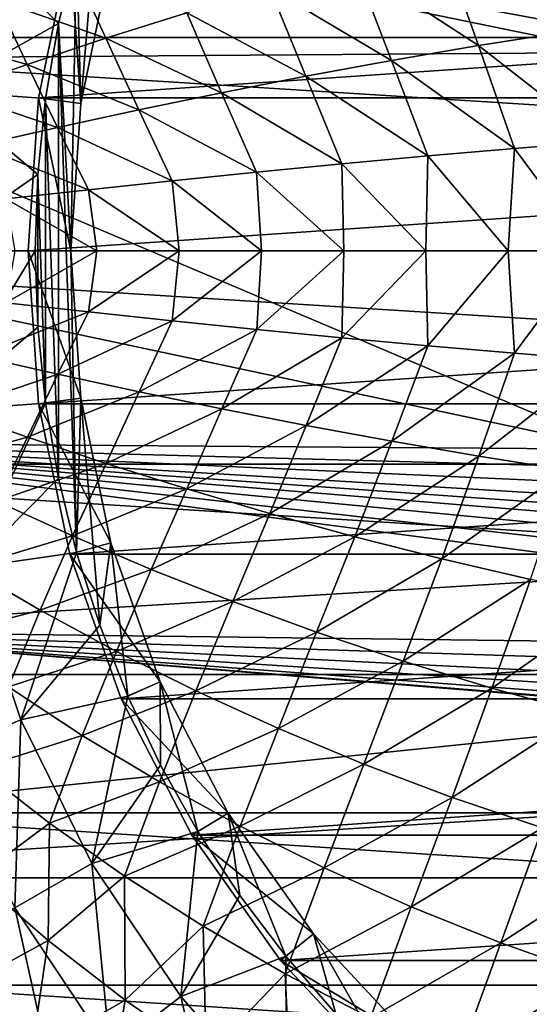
# Model space of a CAD drawing. Header units: metres. Extents: x -31 to 167, y -24 to 31.
# Tile 13 of 155: x -16 to -9, y -11 to 3. Entities that reach past the tile are written whole.
import ezdxf

# ---------------------------------------------------------------- set-up
doc = ezdxf.new("R2010")
doc.units = ezdxf.units.M
doc.layers.add('solid_12_381_042_XXX', color=7, linetype='CONTINUOUS')

msp = doc.modelspace()

# ---------------------------------------------------------------- linework, layer by layer
at = {"layer": 'solid_12_381_042_XXX'}
for points in [[(23.810772, 3.007728, -4), (-23.810766, 3.007766, -4), (-23.245995, 5.968215, -4)], [(23.810772, 3.007728, -4), (-23.245995, 5.968215, -4), (23.246014, 5.968144, -4)], [(-7.526183, 2.794108, 128.090302), (-20.516102, 2.700798, 128.090302), (-19.988071, 5.355397, 128.090302)], [(-7.492099, 3.05288, 128.090302), (-7.526183, 2.794108, 128.090302), (-19.988071, 5.355397, 128.090302)], [(-7.492099, 3.05288, 128.090302), (-19.988071, 5.355397, 128.090302), (-7.392161, 3.294103, 128.090302)], [(-15.107974, 2.07636, 127.040306), (-14.840597, 5.274194, 127.040306), (-15.165834, 4.249634, 127.040306)], [(-15.107974, 2.07636, 127.040306), (-14.684527, 4.113978, 127.040306), (-14.840597, 5.274194, 127.040306)], [(-8.769282, 4.629658, 145.710236), (-10.019068, 4.34015, 145.666031), (-8.255899, 3.088658, 145.743851)], [(-16.67724, 4.468825, 125.025543), (-17.117863, 2.253777, 125.025543), (-15.420615, 3.204036, 127.040306)], [(-16.67724, 4.468825, 125.025543), (-15.420615, 3.204036, 127.040306), (-15.165834, 4.249634, 127.040306)], [(-10.019068, 4.34015, 145.666031), (-11.244103, 4.029529, 145.621094), (-9.499378, 2.893184, 145.698608)], [(-10.019068, 4.34015, 145.666031), (-9.499378, 2.893184, 145.698608), (-8.255899, 3.088658, 145.743851)], [(-15.70239, 2.15803, 124.040306), (-15.262295, 4.275787, 124.040306), (-15.107938, 2.07671, 124.640305)], [(-15.70239, 2.15803, 124.040306), (15.70239, 2.15803, 124.040306), (15.262295, 4.275787, 124.040306)], [(-15.70239, 2.15803, 124.040306), (15.262295, 4.275787, 124.040306), (-15.262295, 4.275787, 124.040306)], [(-15.25, 0, 127.040306), (-15.165834, 4.249634, 127.040306), (-15.420615, 3.204036, 127.040306)], [(-15.262295, 4.275787, 124.040306), (-14.684541, 4.114215, 124.640305), (-15.107938, 2.07671, 124.640305)], [(-15.107974, 2.07636, 127.040306), (-15.165834, 4.249634, 127.040306), (-15.25, 0, 127.040306)], [(-14.684541, 4.114215, 124.640305), (-14.684527, 4.113978, 127.040306), (-15.107974, 2.07636, 127.040306)], [(-14.684541, 4.114215, 124.640305), (-15.107974, 2.07636, 127.040306), (-15.107938, 2.07671, 124.640305)], [(-11.244103, 4.029529, 145.621094), (-12.442523, 3.700249, 145.575546), (-10.72569, 2.683405, 145.652405)], [(-11.244103, 4.029529, 145.621094), (-10.72569, 2.683405, 145.652405), (-9.499378, 2.893184, 145.698608)], [(-15.220166, 4.018782, 145.454453), (-16.28977, 3.531879, 145.411148), (-14.75301, 2.996141, 145.483246)], [(-15.220166, 4.018782, 145.454453), (-14.75301, 2.996141, 145.483246), (-13.6127, 3.354917, 145.529541)], [(-12.442523, 3.700249, 145.575546), (-13.6127, 3.354917, 145.529541), (-11.933535, 2.461071, 145.605347)], [(-12.442523, 3.700249, 145.575546), (-11.933535, 2.461071, 145.605347), (-10.72569, 2.683405, 145.652405)], [(-16.28977, 3.531879, 145.411148), (-17.317232, 3.03337, 145.368118), (-15.861823, 2.626529, 145.436783)], [(-16.28977, 3.531879, 145.411148), (-15.861823, 2.626529, 145.436783), (-14.75301, 2.996141, 145.483246)], [(-13.6127, 3.354917, 145.529541), (-14.75301, 2.996141, 145.483246), (-13.121764, 2.228033, 145.557556)], [(-13.6127, 3.354917, 145.529541), (-13.121764, 2.228033, 145.557556), (-11.933535, 2.461071, 145.605347)], [(-17.117863, 2.253777, 125.025543), (-15.603209, 2.144944, 127.040306), (-15.420615, 3.204036, 127.040306)], [(-15.420617, -3.204028, 127.040306), (-15.420615, 3.204036, 127.040306), (-15.603209, 2.144944, 127.040306)], [(-15.165835, -4.249631, 127.040306), (-15.420615, 3.204036, 127.040306), (-15.420617, -3.204028, 127.040306)], [(-15.25, 0, 127.040306), (-15.420615, 3.204036, 127.040306), (-15.165835, -4.249631, 127.040306)], [(-8.255899, 3.088658, 145.743851), (-9.499378, 2.893184, 145.698608), (-7.765365, 1.541299, 145.770538)], [(-23.810766, 3.007766, -4), (24, 0, -4), (-24, 0, -4)], [(23.810772, 3.007728, -4), (24, 0, -4), (-23.810766, 3.007766, -4)], [(-17.317232, 3.03337, 145.368118), (-16.937517, 2.248686, 145.39032), (-15.861823, 2.626529, 145.436783)], [(-14.75301, 2.996141, 145.483246), (-15.861823, 2.626529, 145.436783), (-14.28923, 1.986137, 145.50914)], [(-14.75301, 2.996141, 145.483246), (-14.28923, 1.986137, 145.50914), (-13.121764, 2.228033, 145.557556)], [(-7.526183, -2.794108, 128.090302), (-20.516102, 2.700798, 128.090302), (-7.526183, 2.794108, 128.090302)], [(-9.499378, 2.893184, 145.698608), (-10.72569, 2.683405, 145.652405), (-8.995235, 1.442848, 145.72525)], [(-9.499378, 2.893184, 145.698608), (-8.995235, 1.442848, 145.72525), (-7.765365, 1.541299, 145.770538)], [(-7.526183, -2.794108, 128.090302), (-20.693132, 0, 128.090302), (-20.516102, 2.700798, 128.090302)], [(-10.72569, 2.683405, 145.652405), (-11.933535, 2.461071, 145.605347), (-10.216225, 1.33716, 145.678741)], [(-10.72569, 2.683405, 145.652405), (-10.216225, 1.33716, 145.678741), (-8.995235, 1.442848, 145.72525)], [(-15.861823, 2.626529, 145.436783), (-16.937517, 2.248686, 145.39032), (-15.434783, 1.737233, 145.46022)], [(-15.861823, 2.626529, 145.436783), (-15.434783, 1.737233, 145.46022), (-14.28923, 1.986137, 145.50914)], [(-11.933535, 2.461071, 145.605347), (-13.121764, 2.228033, 145.557556), (-11.427655, 1.225164, 145.631119)], [(-11.933535, 2.461071, 145.605347), (-11.427655, 1.225164, 145.631119), (-10.216225, 1.33716, 145.678741)], [(-17.117863, 2.253777, 125.025543), (-17.265594, 0.000165, 125.025543), (-15.713292, 1.074596, 127.040306)], [(-17.117863, 2.253777, 125.025543), (-15.713292, 1.074596, 127.040306), (-15.603209, 2.144944, 127.040306)], [(-16.937517, 2.248686, 145.39032), (-16.557281, 1.483167, 145.410904), (-15.434783, 1.737233, 145.46022)], [(-13.121764, 2.228033, 145.557556), (-14.28923, 1.986137, 145.50914), (-12.628923, 1.107833, 145.582413)], [(-13.121764, 2.228033, 145.557556), (-12.628923, 1.107833, 145.582413), (-11.427655, 1.225164, 145.631119)], [(-15.70239, 2.15803, 124.040306), (-15.25, 0, 124.640305), (-15.85, 0, 124.040306)], [(15.70239, 2.15803, 124.040306), (-15.85, 0, 124.040306), (15.85, 0, 124.040306)], [(-15.70239, 2.15803, 124.040306), (-15.85, 0, 124.040306), (15.70239, 2.15803, 124.040306)], [(-15.60321, -2.144932, 127.040306), (-15.603209, 2.144944, 127.040306), (-15.713292, 1.074596, 127.040306)], [(-15.70239, 2.15803, 124.040306), (-15.107938, 2.07671, 124.640305), (-15.25, 0, 124.640305)], [(-15.420617, -3.204028, 127.040306), (-15.603209, 2.144944, 127.040306), (-15.60321, -2.144932, 127.040306)], [(-14.28923, 1.986137, 145.50914), (-15.434783, 1.737233, 145.46022), (-13.819427, 0.98614, 145.532684)], [(-15.107938, 2.07671, 124.640305), (-15.107974, 2.07636, 127.040306), (-15.25, 0, 127.040306)], [(-15.107938, 2.07671, 124.640305), (-15.25, 0, 127.040306), (-15.25, 0, 124.640305)], [(-14.28923, 1.986137, 145.50914), (-13.819427, 0.98614, 145.532684), (-12.628923, 1.107833, 145.582413)], [(-15.434783, 1.737233, 145.46022), (-16.557281, 1.483167, 145.410904), (-14.99856, 0.861061, 145.482025)], [(-15.434783, 1.737233, 145.46022), (-14.99856, 0.861061, 145.482025), (-13.819427, 0.98614, 145.532684)], [(-7.765365, 1.541299, 145.770538), (-8.995235, 1.442848, 145.72525), (-7.92159, -0.000001, 145.76767)], [(-16.557281, 1.483167, 145.410904), (-16.165726, 0.733566, 145.430481), (-14.99856, 0.861061, 145.482025)], [(-8.995235, 1.442848, 145.72525), (-10.216225, 1.33716, 145.678741), (-9.081406, -0.000001, 145.724442)], [(-8.995235, 1.442848, 145.72525), (-9.081406, -0.000001, 145.724442), (-7.92159, -0.000001, 145.76767)], [(-10.216225, 1.33716, 145.678741), (-11.427655, 1.225164, 145.631119), (-10.241168, -0.000001, 145.679855)], [(-10.216225, 1.33716, 145.678741), (-10.241168, -0.000001, 145.679855), (-9.081406, -0.000001, 145.724442)], [(-11.427655, 1.225164, 145.631119), (-12.628923, 1.107833, 145.582413), (-11.400873, -0.000001, 145.633926)], [(-11.427655, 1.225164, 145.631119), (-11.400873, -0.000001, 145.633926), (-10.241168, -0.000001, 145.679855)], [(-17.265594, 0.000165, 125.025543), (-15.749929, 0.000007, 127.040306), (-15.713292, 1.074596, 127.040306)], [(-15.713293, -1.074582, 127.040306), (-15.713292, 1.074596, 127.040306), (-15.749929, 0.000007, 127.040306)], [(-15.60321, -2.144932, 127.040306), (-15.713292, 1.074596, 127.040306), (-15.713293, -1.074582, 127.040306)], [(-13.819427, 0.98614, 145.532684), (-14.99856, 0.861061, 145.482025), (-13.720101, -0.000001, 145.53804)], [(-12.628923, 1.107833, 145.582413), (-13.819427, 0.98614, 145.532684), (-12.560518, -0.000001, 145.586655)], [(-13.819427, 0.98614, 145.532684), (-13.720101, -0.000001, 145.53804), (-12.560518, -0.000001, 145.586655)], [(-12.628923, 1.107833, 145.582413), (-12.560518, -0.000001, 145.586655), (-11.400873, -0.000001, 145.633926)], [(-14.99856, 0.861061, 145.482025), (-16.165726, 0.733566, 145.430481), (-14.879624, -0.000001, 145.488083)], [(-14.99856, 0.861061, 145.482025), (-14.879624, -0.000001, 145.488083), (-13.720101, -0.000001, 145.53804)], [(-16.165726, 0.733566, 145.430481), (-16.039085, -0.000001, 145.436768), (-14.879624, -0.000001, 145.488083)], [(-24, 0, -4), (24, 0, -4), (23.810766, -3.007766, -4)], [(-24, 0, -4), (23.810766, -3.007766, -4), (-23.810772, -3.007728, -4)], [(-17.265594, 0.000165, 125.025543), (-17.117907, -2.25345, 125.025543), (-15.749929, 0.000007, 127.040306)], [(-17.117907, -2.25345, 125.025543), (-15.713293, -1.074582, 127.040306), (-15.749929, 0.000007, 127.040306)], [(-15.70239, -2.15803, 124.040306), (15.85, 0, 124.040306), (-15.85, 0, 124.040306)], [(15.70239, -2.15803, 124.040306), (15.85, 0, 124.040306), (-15.70239, -2.15803, 124.040306)], [(-7.526183, -2.794108, 128.090302), (-20.516102, -2.700798, 128.090302), (-20.693132, 0, 128.090302)], [(-14.879624, -0.000001, 145.488083), (-16.163931, -0.733765, 145.430557), (-14.996847, -0.861246, 145.482101)], [(-14.879624, -0.000001, 145.488083), (-16.039085, -0.000001, 145.436768), (-16.163931, -0.733765, 145.430557)], [(-15.85, 0, 124.040306), (-15.25, 0, 124.640305), (-15.107938, -2.07671, 124.640305)], [(-15.70239, -2.15803, 124.040306), (-15.85, 0, 124.040306), (-15.107938, -2.07671, 124.640305)], [(-15.107978, -2.076332, 127.040306), (-15.25, 0, 127.040306), (-15.165835, -4.249631, 127.040306)], [(-15.25, 0, 124.640305), (-15.25, 0, 127.040306), (-15.107978, -2.076332, 127.040306)], [(-15.107938, -2.07671, 124.640305), (-15.25, 0, 124.640305), (-15.107978, -2.076332, 127.040306)], [(-13.720101, -0.000001, 145.53804), (-14.996847, -0.861246, 145.482101), (-13.817798, -0.986311, 145.532761)], [(-13.720101, -0.000001, 145.53804), (-14.879624, -0.000001, 145.488083), (-14.996847, -0.861246, 145.482101)], [(-12.560518, -0.000001, 145.586655), (-13.817798, -0.986311, 145.532761), (-12.627382, -1.107988, 145.582474)], [(-12.560518, -0.000001, 145.586655), (-13.720101, -0.000001, 145.53804), (-13.817798, -0.986311, 145.532761)], [(-11.400873, -0.000001, 145.633926), (-12.627382, -1.107988, 145.582474), (-11.426204, -1.225303, 145.631165)], [(-11.400873, -0.000001, 145.633926), (-12.560518, -0.000001, 145.586655), (-12.627382, -1.107988, 145.582474)], [(-10.241168, -0.000001, 145.679855), (-11.426204, -1.225303, 145.631165), (-10.214867, -1.337283, 145.678802)], [(-10.241168, -0.000001, 145.679855), (-11.400873, -0.000001, 145.633926), (-11.426204, -1.225303, 145.631165)], [(-9.081406, -0.000001, 145.724442), (-10.241168, -0.000001, 145.679855), (-10.214867, -1.337283, 145.678802)], [(-9.081406, -0.000001, 145.724442), (-10.214867, -1.337283, 145.678802), (-8.993972, -1.442954, 145.725296)], [(-7.92159, -0.000001, 145.76767), (-9.081406, -0.000001, 145.724442), (-8.993972, -1.442954, 145.725296)], [(-7.92159, -0.000001, 145.76767), (-8.993972, -1.442954, 145.725296), (-7.764199, -1.541389, 145.770584)], [(-14.996847, -0.861246, 145.482101), (-16.163931, -0.733765, 145.430557), (-16.55382, -1.483966, 145.411057)], [(-14.996847, -0.861246, 145.482101), (-16.55382, -1.483966, 145.411057), (-15.431446, -1.737975, 145.460358)], [(-13.817798, -0.986311, 145.532761), (-14.996847, -0.861246, 145.482101), (-15.431446, -1.737975, 145.460358)], [(-17.117907, -2.25345, 125.025543), (-15.60321, -2.144932, 127.040306), (-15.713293, -1.074582, 127.040306)], [(-13.817798, -0.986311, 145.532761), (-15.431446, -1.737975, 145.460358), (-14.286027, -1.986818, 145.509277)], [(-12.627382, -1.107988, 145.582474), (-13.817798, -0.986311, 145.532761), (-14.286027, -1.986818, 145.509277)], [(-12.627382, -1.107988, 145.582474), (-14.286027, -1.986818, 145.509277), (-13.118706, -2.228651, 145.557678)], [(-11.426204, -1.225303, 145.631165), (-12.627382, -1.107988, 145.582474), (-13.118706, -2.228651, 145.557678)], [(-11.426204, -1.225303, 145.631165), (-13.118706, -2.228651, 145.557678), (-11.930631, -2.461624, 145.605453)], [(-10.214867, -1.337283, 145.678802), (-11.426204, -1.225303, 145.631165), (-11.930631, -2.461624, 145.605453)], [(-10.214867, -1.337283, 145.678802), (-11.930631, -2.461624, 145.605453), (-10.72295, -2.683892, 145.652496)], [(-8.993972, -1.442954, 145.725296), (-10.214867, -1.337283, 145.678802), (-10.72295, -2.683892, 145.652496)], [(-15.431446, -1.737975, 145.460358), (-16.55382, -1.483966, 145.411057), (-16.935789, -2.249308, 145.390396)], [(-8.993972, -1.442954, 145.725296), (-10.72295, -2.683892, 145.652496), (-9.496813, -2.893606, 145.6987)], [(-7.764199, -1.541389, 145.770584), (-8.993972, -1.442954, 145.725296), (-9.496813, -2.893606, 145.6987)], [(-7.764199, -1.541389, 145.770584), (-9.496813, -2.893606, 145.6987), (-8.253517, -3.089016, 145.743942)], [(-15.431446, -1.737975, 145.460358), (-16.935789, -2.249308, 145.390396), (-15.860139, -2.627106, 145.436859)], [(-14.286027, -1.986818, 145.509277), (-15.431446, -1.737975, 145.460358), (-15.860139, -2.627106, 145.436859)], [(-14.286027, -1.986818, 145.509277), (-15.860139, -2.627106, 145.436859), (-14.751377, -2.99667, 145.483307)], [(-15.70239, -2.15803, 124.040306), (-15.107938, -2.07671, 124.640305), (-14.684541, -4.114215, 124.640305)], [(-15.107978, -2.076332, 127.040306), (-15.165835, -4.249631, 127.040306), (-14.840597, -5.274194, 127.040306)], [(-14.684545, -4.113919, 127.040306), (-15.107978, -2.076332, 127.040306), (-14.840597, -5.274194, 127.040306)], [(-15.107938, -2.07671, 124.640305), (-15.107978, -2.076332, 127.040306), (-14.684545, -4.113919, 127.040306)], [(-14.684541, -4.114215, 124.640305), (-15.107938, -2.07671, 124.640305), (-14.684545, -4.113919, 127.040306)], [(-13.118706, -2.228651, 145.557678), (-14.286027, -1.986818, 145.509277), (-14.751377, -2.99667, 145.483307)], [(-17.117907, -2.25345, 125.025543), (-16.677326, -4.468507, 125.025543), (-15.60321, -2.144932, 127.040306)], [(-16.677326, -4.468507, 125.025543), (-15.420617, -3.204028, 127.040306), (-15.60321, -2.144932, 127.040306)], [(-15.262295, -4.275787, 124.040306), (-15.70239, -2.15803, 124.040306), (-14.684541, -4.114215, 124.640305)], [(15.70239, -2.15803, 124.040306), (-15.70239, -2.15803, 124.040306), (-15.262295, -4.275787, 124.040306)], [(15.70239, -2.15803, 124.040306), (-15.262295, -4.275787, 124.040306), (15.262295, -4.275787, 124.040306)], [(-15.860139, -2.627106, 145.436859), (-16.935789, -2.249308, 145.390396), (-17.321476, -3.031246, 145.367935)], [(-13.118706, -2.228651, 145.557678), (-14.751377, -2.99667, 145.483307), (-13.611129, -3.355397, 145.529602)], [(-11.930631, -2.461624, 145.605453), (-13.118706, -2.228651, 145.557678), (-13.611129, -3.355397, 145.529602)], [(-11.930631, -2.461624, 145.605453), (-13.611129, -3.355397, 145.529602), (-12.441019, -3.700678, 145.575607)], [(-10.72295, -2.683892, 145.652496), (-11.930631, -2.461624, 145.605453), (-12.441019, -3.700678, 145.575607)], [(-15.860139, -2.627106, 145.436859), (-17.321476, -3.031246, 145.367935), (-16.293949, -3.529913, 145.410965)], [(-14.751377, -2.99667, 145.483307), (-15.860139, -2.627106, 145.436859), (-16.293949, -3.529913, 145.410965)], [(-6.526183, -4.52603, 128.090302), (-19.988071, -5.355397, 128.090302), (-20.516102, -2.700798, 128.090302)], [(-7.492099, -3.05288, 128.090302), (-20.516102, -2.700798, 128.090302), (-7.526183, -2.794108, 128.090302)], [(-6.819149, -3.818909, 128.090302), (-20.516102, -2.700798, 128.090302), (-7.026183, -3.660069, 128.090302)], [(-7.233215, -3.50123, 128.090302), (-7.026183, -3.660069, 128.090302), (-20.516102, -2.700798, 128.090302)], [(-6.660204, -4.026035, 128.090302), (-20.516102, -2.700798, 128.090302), (-6.819149, -3.818909, 128.090302)], [(-6.560266, -4.267259, 128.090302), (-20.516102, -2.700798, 128.090302), (-6.660204, -4.026035, 128.090302)], [(-6.526183, -4.52603, 128.090302), (-20.516102, -2.700798, 128.090302), (-6.560266, -4.267259, 128.090302)], [(-7.392161, -3.294103, 128.090302), (-20.516102, -2.700798, 128.090302), (-7.492099, -3.05288, 128.090302)], [(-7.233215, -3.50123, 128.090302), (-20.516102, -2.700798, 128.090302), (-7.392161, -3.294103, 128.090302)], [(-10.72295, -2.683892, 145.652496), (-12.441019, -3.700678, 145.575607), (-11.242674, -4.029907, 145.62114)], [(-9.496813, -2.893606, 145.6987), (-10.72295, -2.683892, 145.652496), (-11.242674, -4.029907, 145.62114)], [(-9.496813, -2.893606, 145.6987), (-11.242674, -4.029907, 145.62114), (-10.01772, -4.340477, 145.666077)], [(-8.253517, -3.089016, 145.743942), (-9.496813, -2.893606, 145.6987), (-10.01772, -4.340477, 145.666077)], [(-23.810772, -3.007728, -4), (23.810766, -3.007766, -4), (23.245995, -5.968215, -4)], [(-23.810772, -3.007728, -4), (23.245995, -5.968215, -4), (-23.246014, -5.968144, -4)], [(-14.751377, -2.99667, 145.483307), (-16.293949, -3.529913, 145.410965), (-15.224254, -4.016981, 145.4543)], [(-13.611129, -3.355397, 145.529602), (-14.751377, -2.99667, 145.483307), (-15.224254, -4.016981, 145.4543)], [(-8.253517, -3.089016, 145.743942), (-10.01772, -4.340477, 145.666077), (-8.768023, -4.629936, 145.710266)], [(-16.677326, -4.468507, 125.025543), (-15.165835, -4.249631, 127.040306), (-15.420617, -3.204028, 127.040306)], [(-13.611129, -3.355397, 145.529602), (-15.224254, -4.016981, 145.4543), (-14.114427, -4.489197, 145.497726)], [(-12.441019, -3.700678, 145.575607), (-13.611129, -3.355397, 145.529602), (-14.114427, -4.489197, 145.497726)], [(-15.224254, -4.016981, 145.4543), (-16.293949, -3.529913, 145.410965), (-16.70924, -4.463798, 145.383499)], [(-12.441019, -3.700678, 145.575607), (-14.114427, -4.489197, 145.497726), (-12.966508, -4.943308, 145.541122)], [(-11.242674, -4.029907, 145.62114), (-12.441019, -3.700678, 145.575607), (-12.966508, -4.943308, 145.541122)], [(-15.224254, -4.016981, 145.4543), (-16.70924, -4.463798, 145.383499), (-15.681231, -5.063607, 145.422974)], [(-14.114427, -4.489197, 145.497726), (-15.224254, -4.016981, 145.4543), (-15.681231, -5.063607, 145.422974)], [(-15.262295, -4.275787, 124.040306), (-14.684541, -4.114215, 124.640305), (-13.98738, -6.075829, 124.640305)], [(-14.684545, -4.113919, 127.040306), (-14.840597, -5.274194, 127.040306), (-14.446106, -6.27475, 127.040306)], [(-13.987315, -6.075837, 127.040306), (-14.684545, -4.113919, 127.040306), (-14.446106, -6.27475, 127.040306)], [(-14.684541, -4.114215, 124.640305), (-14.684545, -4.113919, 127.040306), (-13.987315, -6.075837, 127.040306)], [(-13.98738, -6.075829, 124.640305), (-14.684541, -4.114215, 124.640305), (-13.987315, -6.075837, 127.040306)], [(-11.242674, -4.029907, 145.62114), (-12.966508, -4.943308, 145.541122), (-11.782536, -5.376063, 145.584274)], [(-10.01772, -4.340477, 145.666077), (-11.242674, -4.029907, 145.62114), (-11.782536, -5.376063, 145.584274)], [(-16.677326, -4.468507, 125.025543), (-15.951392, -6.607107, 125.025543), (-15.165835, -4.249631, 127.040306)], [(-15.951392, -6.607107, 125.025543), (-14.840597, -5.274194, 127.040306), (-15.165835, -4.249631, 127.040306)], [(-14.537632, -6.314895, 124.040306), (-15.262295, -4.275787, 124.040306), (-13.98738, -6.075829, 124.640305)], [(15.262295, -4.275787, 124.040306), (-15.262295, -4.275787, 124.040306), (-14.537632, -6.314895, 124.040306)], [(15.262295, -4.275787, 124.040306), (-14.537632, -6.314895, 124.040306), (14.537632, -6.314895, 124.040306)], [(-10.01772, -4.340477, 145.666077), (-11.782536, -5.376063, 145.584274), (-10.564548, -5.784207, 145.627029)], [(-8.768023, -4.629936, 145.710266), (-10.01772, -4.340477, 145.666077), (-10.564548, -5.784207, 145.627029)], [(-6.526183, -5.526335, 128.090302), (-19.988071, -5.355397, 128.090302), (-6.526183, -4.52603, 128.090302)], [(-15.681231, -5.063607, 145.422974), (-16.70924, -4.463798, 145.383499), (-17.111408, -5.438853, 145.353851)], [(-17.110443, -7.087197, 122.826996), (-15.951392, -6.607107, 125.025543), (-16.677326, -4.468507, 125.025543)], [(-14.114427, -4.489197, 145.497726), (-15.681231, -5.063607, 145.422974), (-14.605585, -5.644352, 145.462738)], [(-12.966508, -4.943308, 145.541122), (-14.114427, -4.489197, 145.497726), (-14.605585, -5.644352, 145.462738)], [(-8.768023, -4.629936, 145.710266), (-10.564548, -5.784207, 145.627029), (-9.314919, -6.164709, 145.669205)], [(-7.496838, -4.896729, 145.753555), (-8.768023, -4.629936, 145.710266), (-9.314919, -6.164709, 145.669205)], [(-12.966508, -4.943308, 145.541122), (-14.605585, -5.644352, 145.462738), (-13.484681, -6.202265, 145.50264)], [(-11.782536, -5.376063, 145.584274), (-12.966508, -4.943308, 145.541122), (-13.484681, -6.202265, 145.50264)], [(-7.496838, -4.896729, 145.753555), (-9.314919, -6.164709, 145.669205), (-8.037706, -6.515638, 145.710648)], [(-15.681231, -5.063607, 145.422974), (-17.111408, -5.438853, 145.353851), (-16.126945, -6.14564, 145.388779)], [(-14.605585, -5.644352, 145.462738), (-15.681231, -5.063607, 145.422974), (-16.126945, -6.14564, 145.388779)], [(-5.526335, -6.526183, 128.090302), (-19.117783, -7.919167, 128.090302), (-19.988071, -5.355397, 128.090302)], [(-6.492117, -5.785078, 128.090302), (-19.988071, -5.355397, 128.090302), (-6.526183, -5.526335, 128.090302)], [(-6.392305, -6.026078, 128.090302), (-19.988071, -5.355397, 128.090302), (-6.492117, -5.785078, 128.090302)], [(-6.233302, -6.233302, 128.090302), (-19.988071, -5.355397, 128.090302), (-6.392305, -6.026078, 128.090302)], [(-6.026078, -6.392305, 128.090302), (-19.988071, -5.355397, 128.090302), (-6.233302, -6.233302, 128.090302)], [(-5.785078, -6.492117, 128.090302), (-19.988071, -5.355397, 128.090302), (-6.026078, -6.392305, 128.090302)], [(-5.526335, -6.526183, 128.090302), (-19.988071, -5.355397, 128.090302), (-5.785078, -6.492117, 128.090302)], [(-15.951392, -6.607107, 125.025543), (-14.446106, -6.27475, 127.040306), (-14.840597, -5.274194, 127.040306)], [(-11.782536, -5.376063, 145.584274), (-13.484681, -6.202265, 145.50264), (-12.320893, -6.733573, 145.54248)], [(-10.564548, -5.784207, 145.627029), (-11.782536, -5.376063, 145.584274), (-12.320893, -6.733573, 145.54248)], [(-14.605585, -5.644352, 145.462738), (-16.126945, -6.14564, 145.388779), (-15.08855, -6.828989, 145.424118)], [(-13.484681, -6.202265, 145.50264), (-14.605585, -5.644352, 145.462738), (-15.08855, -6.828989, 145.424118)], [(-10.564548, -5.784207, 145.627029), (-12.320893, -6.733573, 145.54248), (-11.116596, -7.234509, 145.582077)], [(-9.314919, -6.164709, 145.669205), (-10.564548, -5.784207, 145.627029), (-11.116596, -7.234509, 145.582077)], [(-23.246014, -5.968144, -4), (23.245995, -5.968215, -4), (-22.314415, -8.835392, -4)], [(-22.314415, -8.835392, -4), (23.245995, -5.968215, -4), (22.31439, -8.835459, -4)], [(-14.537632, -6.314895, 124.040306), (-13.98738, -6.075829, 124.640305), (-13.03006, -7.923385, 124.640305)], [(-13.987315, -6.075837, 127.040306), (-14.446106, -6.27475, 127.040306), (-13.983994, -7.246268, 127.040306)], [(-13.98738, -6.075829, 124.640305), (-13.987315, -6.075837, 127.040306), (-13.029864, -7.923643, 127.040306)], [(-13.03006, -7.923385, 124.640305), (-13.98738, -6.075829, 124.640305), (-13.029864, -7.923643, 127.040306)], [(-13.987315, -6.075837, 127.040306), (-13.983994, -7.246268, 127.040306), (-13.457226, -8.183202, 127.040306)], [(-13.029864, -7.923643, 127.040306), (-13.987315, -6.075837, 127.040306), (-13.457226, -8.183202, 127.040306)], [(-15.08855, -6.828989, 145.424118), (-16.126945, -6.14564, 145.388779), (-16.545149, -7.288534, 145.3517)], [(-13.484681, -6.202265, 145.50264), (-15.08855, -6.828989, 145.424118), (-13.998856, -7.484744, 145.459686)], [(-12.320893, -6.733573, 145.54248), (-13.484681, -6.202265, 145.50264), (-13.998856, -7.484744, 145.459686)], [(-9.314919, -6.164709, 145.669205), (-11.116596, -7.234509, 145.582077), (-9.874626, -7.701608, 145.621246)], [(-8.037706, -6.515638, 145.710648), (-9.314919, -6.164709, 145.669205), (-9.874626, -7.701608, 145.621246)], [(-15.951392, -6.607107, 125.025543), (-14.952524, -8.632657, 125.025543), (-14.446106, -6.27475, 127.040306)], [(-14.952524, -8.632657, 125.025543), (-13.983994, -7.246268, 127.040306), (-14.446106, -6.27475, 127.040306)], [(-13.542509, -8.235402, 124.040306), (-14.537632, -6.314895, 124.040306), (-13.03006, -7.923385, 124.640305)], [(14.537632, -6.314895, 124.040306), (-14.537632, -6.314895, 124.040306), (-13.542509, -8.235402, 124.040306)], [(14.537632, -6.314895, 124.040306), (-13.542509, -8.235402, 124.040306), (13.542509, -8.235402, 124.040306)], [(-8.037706, -6.515638, 145.710648), (-9.874626, -7.701608, 145.621246), (-8.599689, -8.132661, 145.65979)], [(-5.526335, -6.526183, 128.090302), (19.117783, -7.919167, 128.090302), (-19.117783, -7.919167, 128.090302)], [(-17.110443, -7.087197, 122.826996), (-16.038996, -9.259926, 122.826996), (-15.951392, -6.607107, 125.025543)], [(-16.038996, -9.259926, 122.826996), (-14.952524, -8.632657, 125.025543), (-15.951392, -6.607107, 125.025543)], [(-12.320893, -6.733573, 145.54248), (-13.998856, -7.484744, 145.459686), (-12.860499, -8.108748, 145.495316)], [(-11.116596, -7.234509, 145.582077), (-12.320893, -6.733573, 145.54248), (-12.860499, -8.108748, 145.495316)], [(-15.08855, -6.828989, 145.424118), (-16.545149, -7.288534, 145.3517), (-15.546675, -8.065948, 145.381821)], [(-13.998856, -7.484744, 145.459686), (-15.08855, -6.828989, 145.424118), (-15.546675, -8.065948, 145.381821)], [(-15.546675, -8.065948, 145.381821), (-16.545149, -7.288534, 145.3517), (-16.588654, -8.835558, 145.319672)], [(-14.952524, -8.632657, 125.025543), (-13.457226, -8.183202, 127.040306), (-13.983994, -7.246268, 127.040306)], [(-11.116596, -7.234509, 145.582077), (-12.860499, -8.108748, 145.495316), (-11.676113, -8.696848, 145.530807)], [(-9.874626, -7.701608, 145.621246), (-11.116596, -7.234509, 145.582077), (-11.676113, -8.696848, 145.530807)], [(-13.998856, -7.484744, 145.459686), (-15.546675, -8.065948, 145.381821), (-14.492236, -8.81103, 145.412216)], [(-12.860499, -8.108748, 145.495316), (-13.998856, -7.484744, 145.459686), (-14.492236, -8.81103, 145.412216)], [(-9.874626, -7.701608, 145.621246), (-11.676113, -8.696848, 145.530807), (-10.448956, -9.245316, 145.565979)], [(-8.599689, -8.132661, 145.65979), (-9.874626, -7.701608, 145.621246), (-10.448956, -9.245316, 145.565979)], [(-19.117783, -7.919167, 128.090302), (19.117783, -7.919167, 128.090302), (17.920458, -10.347077, 128.090302)], [(-19.117783, -7.919167, 128.090302), (17.920458, -10.347077, 128.090302), (-17.920458, -10.347077, 128.090302)], [(-13.542509, -8.235402, 124.040306), (-13.03006, -7.923385, 124.640305), (-11.82938, -9.624358, 124.640305)], [(-13.029864, -7.923643, 127.040306), (-13.457226, -8.183202, 127.040306), (-12.866989, -9.08307, 127.040306)], [(-13.03006, -7.923385, 124.640305), (-13.029864, -7.923643, 127.040306), (-11.829184, -9.624562, 127.040306)], [(-11.82938, -9.624358, 124.640305), (-13.03006, -7.923385, 124.640305), (-11.829184, -9.624562, 127.040306)], [(-13.029864, -7.923643, 127.040306), (-12.866989, -9.08307, 127.040306), (-12.217558, -9.939413, 127.040306)], [(-11.829184, -9.624562, 127.040306), (-13.029864, -7.923643, 127.040306), (-12.217558, -9.939413, 127.040306)], [(-15.546675, -8.065948, 145.381821), (-16.588654, -8.835558, 145.319672), (-15.56737, -9.717869, 145.344986)], [(-14.492236, -8.81103, 145.412216), (-15.546675, -8.065948, 145.381821), (-15.56737, -9.717869, 145.344986)], [(-14.952524, -8.632657, 125.025543), (-13.697815, -10.510501, 125.025543), (-13.457226, -8.183202, 127.040306)], [(-12.860499, -8.108748, 145.495316), (-14.492236, -8.81103, 145.412216), (-13.384637, -9.519389, 145.442734)], [(-13.697815, -10.510501, 125.025543), (-12.866989, -9.08307, 127.040306), (-13.457226, -8.183202, 127.040306)], [(-11.676113, -8.696848, 145.530807), (-12.860499, -8.108748, 145.495316), (-13.384637, -9.519389, 145.442734)], [(-8.599689, -8.132661, 145.65979), (-10.448956, -9.245316, 145.565979), (-9.184208, -9.75174, 145.600677)], [(-7.296963, -8.525776, 145.697556), (-8.599689, -8.132661, 145.65979), (-9.184208, -9.75174, 145.600677)], [(-12.294559, -10.003278, 124.040306), (-13.542509, -8.235402, 124.040306), (-11.82938, -9.624358, 124.640305)], [(13.542509, -8.235402, 124.040306), (-13.542509, -8.235402, 124.040306), (-12.294559, -10.003278, 124.040306)], [(13.542509, -8.235402, 124.040306), (-12.294559, -10.003278, 124.040306), (12.294559, -10.003278, 124.040306)], [(-7.296963, -8.525776, 145.697556), (-9.184208, -9.75174, 145.600677), (-7.887414, -10.213965, 145.634689)], [(-16.038996, -9.259926, 122.826996), (-14.693117, -11.274215, 122.826996), (-14.952524, -8.632657, 125.025543)], [(-14.693117, -11.274215, 122.826996), (-13.697815, -10.510501, 125.025543), (-14.952524, -8.632657, 125.025543)], [(-11.676113, -8.696848, 145.530807), (-13.384637, -9.519389, 145.442734), (-12.226685, -10.186636, 145.47319)], [(-10.448956, -9.245316, 145.565979), (-11.676113, -8.696848, 145.530807), (-12.226685, -10.186636, 145.47319)], [(-22.314415, -8.835392, -4), (22.31439, -8.835459, -4), (-21.031328, -11.562112, -4)], [(-21.031328, -11.562112, -4), (22.31439, -8.835459, -4), (21.031292, -11.562178, -4)], [(-15.56737, -9.717869, 145.344986), (-16.588654, -8.835558, 145.319672), (-16.778614, -10.383787, 145.274689)], [(-14.492236, -8.81103, 145.412216), (-15.56737, -9.717869, 145.344986), (-14.483171, -10.558069, 145.370514)], [(-13.384637, -9.519389, 145.442734), (-14.492236, -8.81103, 145.412216), (-14.483171, -10.558069, 145.370514)], [(-13.697815, -10.510501, 125.025543), (-12.217558, -9.939413, 127.040306), (-12.866989, -9.08307, 127.040306)], [(-16.87627, -9.743317, 120.487595), (-15.460134, -11.862757, 120.487595), (-16.038996, -9.259926, 122.826996)], [(-15.460134, -11.862757, 120.487595), (-14.693117, -11.274215, 122.826996), (-16.038996, -9.259926, 122.826996)], [(-10.448956, -9.245316, 145.565979), (-12.226685, -10.186636, 145.47319), (-11.022037, -10.808984, 145.503418)], [(-9.184208, -9.75174, 145.600677), (-10.448956, -9.245316, 145.565979), (-11.022037, -10.808984, 145.503418)], [(-13.384637, -9.519389, 145.442734), (-14.483171, -10.558069, 145.370514), (-13.339313, -11.3511, 145.396103)], [(-12.226685, -10.186636, 145.47319), (-13.384637, -9.519389, 145.442734), (-13.339313, -11.3511, 145.396103)], [(-12.294559, -10.003278, 124.040306), (-11.82938, -9.624358, 124.640305), (-10.409074, -11.145119, 124.640305)], [(-11.829184, -9.624562, 127.040306), (-12.217558, -9.939413, 127.040306), (-11.510565, -10.750318, 127.040306)], [(-11.82938, -9.624358, 124.640305), (-11.829184, -9.624562, 127.040306), (-10.409217, -11.144981, 127.040306)], [(-10.409074, -11.145119, 124.640305), (-11.82938, -9.624358, 124.640305), (-10.409217, -11.144981, 127.040306)], [(-11.829184, -9.624562, 127.040306), (-11.510565, -10.750318, 127.040306), (-10.750116, -11.510666, 127.040306)], [(-10.409217, -11.144981, 127.040306), (-11.829184, -9.624562, 127.040306), (-10.750116, -11.510666, 127.040306)], [(-16.87627, -9.743317, 120.487595), (-15.986578, -12.266696, 118.044807), (-15.460134, -11.862757, 120.487595)], [(-15.56737, -9.717869, 145.344986), (-16.778614, -10.383787, 145.274689), (-15.801977, -11.316046, 145.292862)], [(-14.483171, -10.558069, 145.370514), (-15.56737, -9.717869, 145.344986), (-15.801977, -11.316046, 145.292862)], [(-9.184208, -9.75174, 145.600677), (-11.022037, -10.808984, 145.503418), (-9.776134, -11.383907, 145.533249)], [(-7.887414, -10.213965, 145.634689), (-9.184208, -9.75174, 145.600677), (-9.776134, -11.383907, 145.533249)], [(-13.697815, -10.510501, 125.025543), (-12.208733, -12.208506, 125.025543), (-12.217558, -9.939413, 127.040306)], [(-12.208733, -12.208506, 125.025543), (-11.510565, -10.750318, 127.040306), (-12.217558, -9.939413, 127.040306)], [(-10.818725, -11.583505, 124.040306), (-12.294559, -10.003278, 124.040306), (-10.409074, -11.145119, 124.640305)], [(12.294559, -10.003278, 124.040306), (-12.294559, -10.003278, 124.040306), (-10.818725, -11.583505, 124.040306)], [(12.294559, -10.003278, 124.040306), (-10.818725, -11.583505, 124.040306), (10.818725, -11.583505, 124.040306)], [(-12.226685, -10.186636, 145.47319), (-13.339313, -11.3511, 145.396103), (-12.139421, -12.092172, 145.4216)], [(-11.022037, -10.808984, 145.503418), (-12.226685, -10.186636, 145.47319), (-12.139421, -12.092172, 145.4216)], [(-7.887414, -10.213965, 145.634689), (-9.776134, -11.383907, 145.533249), (-8.494644, -11.909041, 145.562546)], [(-17.920458, -10.347077, 128.090302), (17.920458, -10.347077, 128.090302), (16.417189, -12.596886, 128.090302)], [(-17.920458, -10.347077, 128.090302), (16.417189, -12.596886, 128.090302), (-16.417189, -12.596886, 128.090302)], [(-15.801977, -11.316046, 145.292862), (-16.778614, -10.383787, 145.274689), (-16.711535, -12.33956, 145.222214)], [(-14.693117, -11.274215, 122.826996), (-13.095835, -13.095599, 122.826996), (-13.697815, -10.510501, 125.025543)], [(-13.095835, -13.095599, 122.826996), (-12.208733, -12.208506, 125.025543), (-13.697815, -10.510501, 125.025543)], [(-14.483171, -10.558069, 145.370514), (-15.801977, -11.316046, 145.292862), (-14.762988, -12.201865, 145.311172)], [(-13.339313, -11.3511, 145.396103), (-14.483171, -10.558069, 145.370514), (-14.762988, -12.201865, 145.311172)]]:
    msp.add_3dface(points, dxfattribs=at)

doc.saveas('drawing.dxf')
